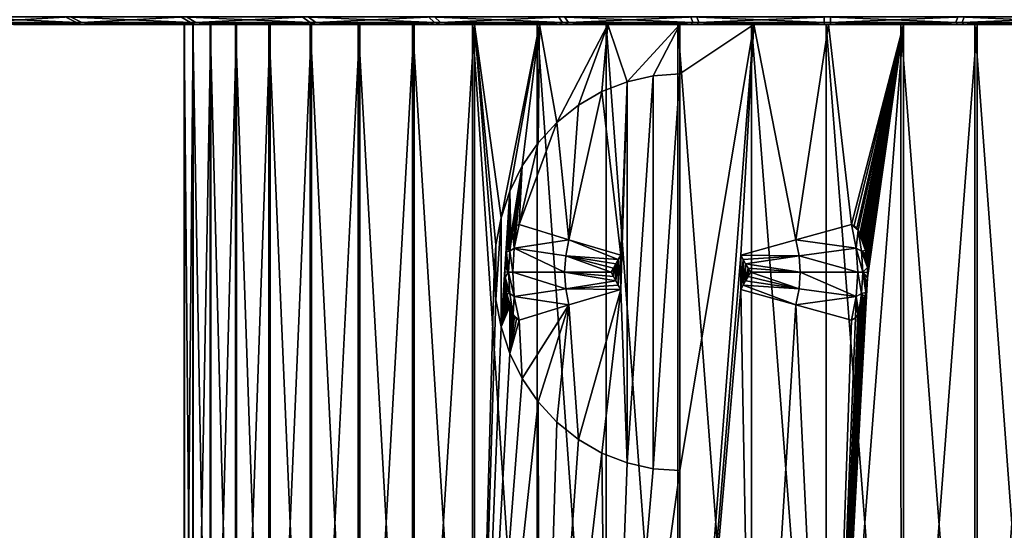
# Model space of a CAD drawing. Header units: metres. Extents: x -150 to 310, y -128 to 84.
# Tile 108 of 256: x -93 to -73, y 63 to 73. Entities that reach past the tile are written whole.
import ezdxf

# ---------------------------------------------------------------- set-up
doc = ezdxf.new("R2010")
doc.units = ezdxf.units.M
doc.layers.add('solid_26009703_SW0001', color=7, linetype='CONTINUOUS')

msp = doc.modelspace()

# ---------------------------------------------------------------- linework, layer by layer
at = {"layer": 'solid_26009703_SW0001'}
for points in [[(-94.077972, 73.250916, 22.249651), (-93.81678, 73.137978, 21.919039), (-91.654831, 73.137978, 23.465853)], [(-91.883415, 73.250916, 23.819796), (-94.077972, 73.250916, 22.249651), (-91.654831, 73.137978, 23.465853)], [(-93.978302, 73.250916, -22.328032), (-91.776749, 73.250916, -23.888348), (-93.71859, 73.137978, -21.996254)], [(-93.81678, 73.137978, 21.919039), (-92.926201, 73.099998, 22.055012), (-91.822655, 73.099998, 22.835056)], [(-91.654831, 73.137978, 23.465853), (-93.81678, 73.137978, 21.919039), (-91.822655, 73.099998, 22.835056)], [(-91.776749, 73.250916, -23.888348), (-91.549744, 73.137978, -23.533384), (-93.71859, 73.137978, -21.996254)], [(-93.71859, 73.137978, -21.996254), (-91.549744, 73.137978, -23.533384), (-92.827438, 73.099998, -22.128227)], [(-91.549744, 73.137978, -23.533384), (-91.720413, 73.099998, -22.903332), (-92.827438, 73.099998, -22.128227)], [(-91.883415, 73.250916, 23.819796), (-91.654831, 73.137978, 23.465853), (-89.355637, 73.137978, 24.800156)], [(-89.549545, 73.250916, 25.174225), (-91.883415, 73.250916, 23.819796), (-89.355637, 73.137978, 24.800156)], [(-91.654831, 73.137978, 23.465853), (-91.822655, 73.099998, 22.835056), (-90.681244, 73.099998, 23.561102)], [(-91.776749, 73.250916, -23.888348), (-89.436844, 73.250916, -25.232327), (-91.549744, 73.137978, -23.533384)], [(-91.549744, 73.137978, -23.533384), (-90.575768, 73.099998, -23.624266), (-91.720413, 73.099998, -22.903332)], [(-91.654831, 73.137978, 23.465853), (-90.681244, 73.099998, 23.561102), (-89.510071, 73.099998, 24.227831)], [(-89.355637, 73.137978, 24.800156), (-91.654831, 73.137978, 23.465853), (-89.510071, 73.099998, 24.227831)], [(-89.436844, 73.250916, -25.232327), (-89.244606, 73.137978, -24.857393), (-91.549744, 73.137978, -23.533384)], [(-91.549744, 73.137978, -23.533384), (-89.244606, 73.137978, -24.857393), (-90.575768, 73.099998, -23.624266)], [(-89.244606, 73.137978, -24.857393), (-89.401627, 73.099998, -24.285753), (-90.575768, 73.099998, -23.624266)], [(-89.549545, 73.250916, 25.174225), (-89.355637, 73.137978, 24.800156), (-86.940018, 73.137978, 25.909864)], [(-87.097488, 73.250916, 26.300673), (-89.549545, 73.250916, 25.174225), (-86.940018, 73.137978, 25.909864)], [(-89.355637, 73.137978, 24.800156), (-89.510071, 73.099998, 24.227831), (-88.306175, 73.099998, 24.836374)], [(-89.436844, 73.250916, -25.232327), (-86.979774, 73.250916, -26.347797), (-89.244606, 73.137978, -24.857393)], [(-89.244606, 73.137978, -24.857393), (-88.195023, 73.099998, -24.888906), (-89.401627, 73.099998, -24.285753)], [(-89.355637, 73.137978, 24.800156), (-88.306175, 73.099998, 24.836374), (-87.070602, 73.099998, 25.386837)], [(-86.940018, 73.137978, 25.909864), (-89.355637, 73.137978, 24.800156), (-87.070602, 73.099998, 25.386837)], [(-86.979774, 73.250916, -26.347797), (-86.824059, 73.137978, -25.956289), (-89.244606, 73.137978, -24.857393)], [(-89.244606, 73.137978, -24.857393), (-86.824059, 73.137978, -25.956289), (-88.195023, 73.099998, -24.888906)], [(-86.824059, 73.137978, -25.956289), (-86.956993, 73.099998, -25.433842), (-88.195023, 73.099998, -24.888906)], [(-87.097488, 73.250916, 26.300673), (-86.940018, 73.137978, 25.909864), (-84.429855, 73.137978, 26.784929)], [(-84.549469, 73.250916, 27.188936), (-87.097488, 73.250916, 26.300673), (-84.429855, 73.137978, 26.784929)], [(-86.940018, 73.137978, 25.909864), (-87.070602, 73.099998, 25.386837), (-85.812042, 73.099998, 25.87536)], [(-86.979774, 73.250916, -26.347797), (-84.427803, 73.250916, -27.224659), (-86.824059, 73.137978, -25.956289)], [(-86.824059, 73.137978, -25.956289), (-85.696266, 73.099998, -25.916735), (-86.956993, 73.099998, -25.433842)], [(-86.940018, 73.137978, 25.909864), (-85.812042, 73.099998, 25.87536), (-84.533417, 73.099998, 26.300112)], [(-84.429855, 73.137978, 26.784929), (-86.940018, 73.137978, 25.909864), (-84.533417, 73.099998, 26.300112)], [(-84.427803, 73.250916, -27.224659), (-84.310005, 73.137978, -26.820122), (-86.824059, 73.137978, -25.956289)], [(-86.824059, 73.137978, -25.956289), (-84.310005, 73.137978, -26.820122), (-85.696266, 73.099998, -25.916735)], [(-84.310005, 73.137978, -26.820122), (-84.415756, 73.099998, -26.335764), (-85.696266, 73.099998, -25.916735)], [(-84.549469, 73.250916, 27.188936), (-84.429855, 73.137978, 26.784929), (-81.847885, 73.137978, 27.417425)], [(-81.928543, 73.250916, 27.830973), (-84.549469, 73.250916, 27.188936), (-81.847885, 73.137978, 27.417425)], [(-84.429855, 73.137978, 26.784929), (-84.533417, 73.099998, 26.300112), (-83.229645, 73.099998, 26.663099)], [(-84.429855, 73.137978, 26.784929), (-83.229645, 73.099998, 26.663099), (-81.910713, 73.099998, 26.962084)], [(-81.847885, 73.137978, 27.417425), (-84.429855, 73.137978, 26.784929), (-81.910713, 73.099998, 26.962084)], [(-84.427803, 73.250916, -27.224659), (-81.804039, 73.250916, -27.854969), (-84.310005, 73.137978, -26.820122)], [(-84.310005, 73.137978, -26.820122), (-83.110382, 73.099998, -26.692919), (-84.415756, 73.099998, -26.335764)], [(-81.804039, 73.250916, -27.854969), (-81.725227, 73.137978, -27.441067), (-84.310005, 73.137978, -26.820122)], [(-84.310005, 73.137978, -26.820122), (-81.725227, 73.137978, -27.441067), (-83.110382, 73.099998, -26.692919)], [(-81.725227, 73.137978, -27.441067), (-81.790131, 73.099998, -26.986002), (-83.110382, 73.099998, -26.692919)], [(-81.928543, 73.250916, 27.830973), (-81.847885, 73.137978, 27.417425), (-79.217476, 73.137978, 27.801626)], [(-79.258461, 73.250916, 28.220968), (-81.928543, 73.250916, 27.830973), (-79.217476, 73.137978, 27.801626)], [(-81.847885, 73.137978, 27.417425), (-81.910713, 73.099998, 26.962084), (-80.586472, 73.099998, 27.194786)], [(-81.847885, 73.137978, 27.417425), (-80.586472, 73.099998, 27.194786), (-79.254494, 73.099998, 27.361771)], [(-79.217476, 73.137978, 27.801626), (-81.847885, 73.137978, 27.417425), (-79.254494, 73.099998, 27.361771)], [(-81.804039, 73.250916, -27.854969), (-79.13224, 73.250916, -28.233021), (-81.725227, 73.137978, -27.441067)], [(-81.725227, 73.137978, -27.441067), (-80.464859, 73.099998, -27.212784), (-81.790131, 73.099998, -26.986002)], [(-79.13224, 73.250916, -28.233021), (-79.093124, 73.137978, -27.813499), (-81.725227, 73.137978, -27.441067)], [(-81.725227, 73.137978, -27.441067), (-79.093124, 73.137978, -27.813499), (-80.464859, 73.099998, -27.212784)], [(-79.093124, 73.137978, -27.813499), (-79.132141, 73.099998, -27.37381), (-80.464859, 73.099998, -27.212784)], [(-79.258461, 73.250916, 28.220968), (-79.217476, 73.137978, 27.801626), (-76.562454, 73.137978, 27.934052)], [(-76.5634, 73.250916, 28.355389), (-79.258461, 73.250916, 28.220968), (-76.562454, 73.137978, 27.934052)], [(-79.217476, 73.137978, 27.801626), (-79.254494, 73.099998, 27.361771), (-77.912834, 73.099998, 27.463486)], [(-79.217476, 73.137978, 27.801626), (-77.912834, 73.099998, 27.463486), (-76.561485, 73.099998, 27.499931)], [(-76.562454, 73.137978, 27.934052), (-79.217476, 73.137978, 27.801626), (-76.561485, 73.099998, 27.499931)], [(-79.13224, 73.250916, -28.233021), (-76.4366, 73.250916, -28.355389), (-79.093124, 73.137978, -27.813499)], [(-79.093124, 73.137978, -27.813499), (-77.790031, 73.099998, -27.469526), (-79.132141, 73.099998, -27.37381)], [(-76.4366, 73.250916, -28.355389), (-76.437546, 73.137978, -27.934052), (-79.093124, 73.137978, -27.813499)], [(-79.093124, 73.137978, -27.813499), (-76.437546, 73.137978, -27.934052), (-77.790031, 73.099998, -27.469526)], [(-76.437546, 73.137978, -27.934052), (-76.438515, 73.099998, -27.499931), (-77.790031, 73.099998, -27.469526)], [(-73.906876, 73.137978, 27.813499), (-76.5634, 73.250916, 28.355389), (-76.562454, 73.137978, 27.934052)], [(-73.86776, 73.250916, 28.233021), (-76.5634, 73.250916, 28.355389), (-73.906876, 73.137978, 27.813499)], [(-76.562454, 73.137978, 27.934052), (-76.561485, 73.099998, 27.499931), (-75.209969, 73.099998, 27.469526)], [(-73.906876, 73.137978, 27.813499), (-76.562454, 73.137978, 27.934052), (-75.209969, 73.099998, 27.469526)], [(-73.782524, 73.137978, -27.801626), (-75.087166, 73.099998, -27.463486), (-76.438515, 73.099998, -27.499931)], [(-73.782524, 73.137978, -27.801626), (-76.438515, 73.099998, -27.499931), (-76.437546, 73.137978, -27.934052)], [(-73.741539, 73.250916, -28.220968), (-76.437546, 73.137978, -27.934052), (-76.4366, 73.250916, -28.355389)], [(-73.741539, 73.250916, -28.220968), (-73.782524, 73.137978, -27.801626), (-76.437546, 73.137978, -27.934052)], [(-73.906876, 73.137978, 27.813499), (-75.209969, 73.099998, 27.469526), (-73.867859, 73.099998, 27.37381)], [(-73.782524, 73.137978, -27.801626), (-73.745506, 73.099998, -27.361771), (-75.087166, 73.099998, -27.463486)], [(-73.86776, 73.250916, 28.233021), (-73.906876, 73.137978, 27.813499), (-71.274773, 73.137978, 27.441067)], [(-73.906876, 73.137978, 27.813499), (-73.867859, 73.099998, 27.37381), (-72.535141, 73.099998, 27.212784)], [(-71.274773, 73.137978, 27.441067), (-73.906876, 73.137978, 27.813499), (-72.535141, 73.099998, 27.212784)], [(-71.195961, 73.250916, 27.854969), (-73.86776, 73.250916, 28.233021), (-71.274773, 73.137978, 27.441067)], [(-71.071457, 73.250916, -27.830973), (-71.152115, 73.137978, -27.417425), (-73.782524, 73.137978, -27.801626)], [(-73.741539, 73.250916, -28.220968), (-71.071457, 73.250916, -27.830973), (-73.782524, 73.137978, -27.801626)], [(-73.782524, 73.137978, -27.801626), (-71.152115, 73.137978, -27.417425), (-73.745506, 73.099998, -27.361771)], [(-71.152115, 73.137978, -27.417425), (-72.413528, 73.099998, -27.194786), (-73.745506, 73.099998, -27.361771)], [(-92.926201, 73.099998, 22.055012), (-92.827438, 73.099998, -22.128227), (-91.720413, 73.099998, -22.903332)], [(-91.822655, 73.099998, 22.835056), (-92.926201, 73.099998, 22.055012), (-91.720413, 73.099998, -22.903332)], [(-91.822655, 73.099998, 22.835056), (-91.720413, 73.099998, -22.903332), (-90.575768, 73.099998, -23.624266)], [(-90.681244, 73.099998, 23.561102), (-91.822655, 73.099998, 22.835056), (-90.575768, 73.099998, -23.624266)], [(-90.681244, 73.099998, 23.561102), (-90.575768, 73.099998, -23.624266), (-89.401627, 73.099998, -24.285753)], [(-89.476646, 73.099998, -0.778489), (-90.681244, 73.099998, 23.561102), (-89.401627, 73.099998, -24.285753)], [(-89.478981, 73.099998, 0.732832), (-89.510071, 73.099998, 24.227831), (-90.681244, 73.099998, 23.561102)], [(-89.476646, 73.099998, -0.778489), (-89.478981, 73.099998, 0.732832), (-90.681244, 73.099998, 23.561102)], [(-88.445908, 73.099998, 5.127018), (-88.306175, 73.099998, 24.836374), (-89.510071, 73.099998, 24.227831)], [(-88.960075, 73.099998, 3.707186), (-88.445908, 73.099998, 5.127018), (-89.510071, 73.099998, 24.227831)], [(-89.306648, 73.099998, 2.23303), (-88.960075, 73.099998, 3.707186), (-89.510071, 73.099998, 24.227831)], [(-89.478981, 73.099998, 0.732832), (-89.306648, 73.099998, 2.23303), (-89.510071, 73.099998, 24.227831)], [(-89.476646, 73.099998, -0.778489), (-89.476624, 53.599998, -0.779282), (-89.479347, 53.599998, 0.732479)], [(-89.478981, 73.099998, 0.732832), (-89.479347, 53.599998, 0.732479), (-89.306549, 53.599998, 2.234334)], [(-89.476646, 73.099998, -0.778489), (-89.479347, 53.599998, 0.732479), (-89.478981, 73.099998, 0.732832)], [(-89.478981, 73.099998, 0.732832), (-89.306549, 53.599998, 2.234334), (-89.306648, 73.099998, 2.23303)], [(-89.297958, 73.099998, -2.281615), (-89.476624, 53.599998, -0.779282), (-89.476646, 73.099998, -0.778489)], [(-89.297958, 73.099998, -2.281615), (-89.476646, 73.099998, -0.778489), (-89.401627, 73.099998, -24.285753)], [(-89.297958, 73.099998, -2.281615), (-89.298409, 53.599998, -2.280505), (-89.476624, 53.599998, -0.779282)], [(-89.297958, 73.099998, -2.281615), (-89.401627, 73.099998, -24.285753), (-88.195023, 73.099998, -24.888906)], [(-89.306648, 73.099998, 2.23303), (-89.306549, 53.599998, 2.234334), (-88.960571, 53.599998, 3.705974)], [(-89.306648, 73.099998, 2.23303), (-88.960571, 53.599998, 3.705974), (-88.960075, 73.099998, 3.707186)], [(-88.947144, 73.099998, -3.749843), (-88.947121, 53.599998, -3.750888), (-89.298409, 53.599998, -2.280505)], [(-88.947144, 73.099998, -3.749843), (-89.298409, 53.599998, -2.280505), (-89.297958, 73.099998, -2.281615)], [(-88.947144, 73.099998, -3.749843), (-89.297958, 73.099998, -2.281615), (-88.195023, 73.099998, -24.888906)], [(-88.960075, 73.099998, 3.707186), (-88.960571, 53.599998, 3.705974), (-88.446075, 53.599998, 5.127497)], [(-88.960075, 73.099998, 3.707186), (-88.446075, 53.599998, 5.127497), (-88.445908, 73.099998, 5.127018)], [(-88.427315, 73.099998, -5.170968), (-88.947121, 53.599998, -3.750888), (-88.947144, 73.099998, -3.749843)], [(-88.427315, 73.099998, -5.170968), (-88.947144, 73.099998, -3.749843), (-88.195023, 73.099998, -24.888906)], [(-88.427315, 73.099998, -5.170968), (-88.427505, 53.599998, -5.170547), (-88.947121, 53.599998, -3.750888)], [(-88.445908, 73.099998, 5.127018), (-88.446075, 53.599998, 5.127497), (-87.770035, 53.599998, 6.47968)], [(-88.445908, 73.099998, 5.127018), (-87.770035, 53.599998, 6.47968), (-87.770409, 73.099998, 6.478979)], [(-88.445908, 73.099998, 5.127018), (-87.770409, 73.099998, 6.478979), (-88.306175, 73.099998, 24.836374)], [(-87.745995, 73.099998, -6.520659), (-87.746597, 53.599998, -6.520281), (-88.427505, 53.599998, -5.170547)], [(-87.745995, 73.099998, -6.520659), (-88.427505, 53.599998, -5.170547), (-88.427315, 73.099998, -5.170968)], [(-87.745995, 73.099998, -6.520659), (-88.427315, 73.099998, -5.170968), (-88.195023, 73.099998, -24.888906)], [(-87.770409, 73.099998, 6.478979), (-87.070602, 73.099998, 25.386837), (-88.306175, 73.099998, 24.836374)], [(-87.745995, 73.099998, -6.520659), (-88.195023, 73.099998, -24.888906), (-86.956993, 73.099998, -25.433842)], [(-87.770409, 73.099998, 6.478979), (-87.770035, 53.599998, 6.47968), (-86.941589, 53.599998, 7.744237)], [(-87.770409, 73.099998, 6.478979), (-86.941589, 53.599998, 7.744237), (-86.940697, 73.099998, 7.745031)], [(-87.770409, 73.099998, 6.478979), (-86.940697, 73.099998, 7.745031), (-87.070602, 73.099998, 25.386837)], [(-86.914238, 73.099998, -7.7807), (-86.913597, 53.599998, -7.781839), (-87.746597, 53.599998, -6.520281)], [(-86.914238, 73.099998, -7.7807), (-87.746597, 53.599998, -6.520281), (-87.745995, 73.099998, -6.520659)], [(-86.914238, 73.099998, -7.7807), (-87.745995, 73.099998, -6.520659), (-86.956993, 73.099998, -25.433842)], [(-85.97242, 73.099998, 8.903141), (-85.812042, 73.099998, 25.87536), (-87.070602, 73.099998, 25.386837)], [(-86.940697, 73.099998, 7.745031), (-85.97242, 73.099998, 8.903141), (-87.070602, 73.099998, 25.386837)], [(-86.914238, 73.099998, -7.7807), (-86.956993, 73.099998, -25.433842), (-85.696266, 73.099998, -25.916735)], [(-86.940697, 73.099998, 7.745031), (-86.941589, 53.599998, 7.744237), (-85.971939, 53.599998, 8.904066)], [(-86.940697, 73.099998, 7.745031), (-85.971939, 53.599998, 8.904066), (-85.97242, 73.099998, 8.903141)], [(-85.93885, 73.099998, -8.939001), (-86.913597, 53.599998, -7.781839), (-86.914238, 73.099998, -7.7807)], [(-85.93885, 73.099998, -8.939001), (-86.914238, 73.099998, -7.7807), (-85.696266, 73.099998, -25.916735)], [(-85.93885, 73.099998, -8.939001), (-85.939766, 53.599998, -8.938166), (-86.913597, 53.599998, -7.781839)], [(-85.97242, 73.099998, 8.903141), (-85.971939, 53.599998, 8.904066), (-84.874191, 53.599998, 9.943483)], [(-85.97242, 73.099998, 8.903141), (-84.874191, 53.599998, 9.943483), (-84.873833, 73.099998, 9.943776)], [(-85.97242, 73.099998, 8.903141), (-84.873833, 73.099998, 9.943776), (-85.812042, 73.099998, 25.87536)], [(-84.838135, 73.099998, -9.97328), (-84.83828, 53.599998, -9.973622), (-85.939766, 53.599998, -8.938166)], [(-84.838135, 73.099998, -9.97328), (-85.939766, 53.599998, -8.938166), (-85.93885, 73.099998, -8.939001)], [(-84.838135, 73.099998, -9.97328), (-85.93885, 73.099998, -8.939001), (-85.696266, 73.099998, -25.916735)], [(-84.873833, 73.099998, 9.943776), (-84.533417, 73.099998, 26.300112), (-85.812042, 73.099998, 25.87536)], [(-84.838135, 73.099998, -9.97328), (-85.696266, 73.099998, -25.916735), (-84.415756, 73.099998, -26.335764)], [(-84.873833, 73.099998, 9.943776), (-84.874191, 53.599998, 9.943483), (-83.663208, 53.599998, 10.848433)], [(-84.873833, 73.099998, 9.943776), (-83.663208, 53.599998, 10.848433), (-83.662498, 73.099998, 10.848502)], [(-84.873833, 73.099998, 9.943776), (-83.662498, 73.099998, 10.848502), (-84.533417, 73.099998, 26.300112)], [(-83.624863, 73.099998, -10.873586), (-83.624023, 53.599998, -10.874202), (-84.83828, 53.599998, -9.973622)], [(-83.624863, 73.099998, -10.873586), (-84.83828, 53.599998, -9.973622), (-84.838135, 73.099998, -9.97328)], [(-83.624863, 73.099998, -10.873586), (-84.838135, 73.099998, -9.97328), (-84.415756, 73.099998, -26.335764)], [(-83.662498, 73.099998, 10.848502), (-83.229645, 73.099998, 26.663099), (-84.533417, 73.099998, 26.300112)], [(-83.624863, 73.099998, -10.873586), (-84.415756, 73.099998, -26.335764), (-83.110382, 73.099998, -26.692919)], [(-83.662498, 73.099998, 10.848502), (-83.663208, 53.599998, 10.848433), (-82.355347, 53.599998, 11.606674)], [(-83.662498, 73.099998, 10.848502), (-82.355347, 53.599998, 11.606674), (-82.35643, 73.099998, 11.60594)], [(-83.662498, 73.099998, 10.848502), (-82.35643, 73.099998, 11.60594), (-83.229645, 73.099998, 26.663099)], [(-83.624863, 73.099998, -10.873586), (-83.084969, 69.201729, -11.208842), (-83.190102, 68.657021, -11.146414)], [(-82.312202, 73.099998, -11.628107), (-83.084969, 69.201729, -11.208842), (-83.624863, 73.099998, -10.873586)], [(-83.624863, 73.099998, -10.873586), (-83.190102, 68.657021, -11.146414), (-83.224686, 68.099998, -11.125583)], [(-83.624863, 73.099998, -10.873586), (-83.224686, 68.099998, -11.125583), (-83.624023, 53.599998, -10.874202)], [(-82.312202, 73.099998, -11.628107), (-83.624863, 73.099998, -10.873586), (-83.110382, 73.099998, -26.692919)], [(-82.35643, 73.099998, 11.60594), (-81.910713, 73.099998, 26.962084), (-83.229645, 73.099998, 26.663099)], [(-82.312202, 73.099998, -11.628107), (-83.110382, 73.099998, -26.692919), (-81.790131, 73.099998, -26.986002)], [(-82.312202, 73.099998, -11.628107), (-82.90696, 69.739151, -11.311535), (-83.084969, 69.201729, -11.208842)], [(-82.312202, 73.099998, -11.628107), (-82.659477, 70.244728, -11.448179), (-82.90696, 69.739151, -11.311535)], [(-82.312202, 73.099998, -11.628107), (-82.340279, 70.713737, -11.614266), (-82.659477, 70.244728, -11.448179)], [(-82.35643, 73.099998, 11.60594), (-82.355347, 53.599998, 11.606674), (-80.968307, 53.599998, 12.207958)], [(-82.35643, 73.099998, 11.60594), (-80.968307, 53.599998, 12.207958), (-80.967117, 73.099998, 12.208299)], [(-82.35643, 73.099998, 11.60594), (-80.967117, 73.099998, 12.208299), (-81.910713, 73.099998, 26.962084)], [(-82.312202, 73.099998, -11.628107), (-81.962471, 71.124001, -11.796669), (-82.340279, 70.713737, -11.614266)], [(-80.928246, 73.099998, -12.22231), (-81.962471, 71.124001, -11.796669), (-82.312202, 73.099998, -11.628107)], [(-80.928246, 73.099998, -12.22231), (-82.312202, 73.099998, -11.628107), (-81.790131, 73.099998, -26.986002)], [(-80.928246, 73.099998, -12.22231), (-81.526535, 71.472961, -11.988911), (-81.962471, 71.124001, -11.796669)], [(-80.967117, 73.099998, 12.208299), (-80.586472, 73.099998, 27.194786), (-81.910713, 73.099998, 26.962084)], [(-80.928246, 73.099998, -12.22231), (-81.790131, 73.099998, -26.986002), (-80.464859, 73.099998, -27.212784)], [(-80.928246, 73.099998, -12.22231), (-81.051949, 71.746048, -12.177017), (-81.526535, 71.472961, -11.988911)], [(-80.928246, 73.099998, -12.22231), (-80.54187, 71.943489, -12.355698), (-81.051949, 71.746048, -12.177017)], [(-80.967117, 73.099998, 12.208299), (-80.968307, 53.599998, 12.207958), (-79.520828, 53.599998, 12.644153)], [(-80.967117, 73.099998, 12.208299), (-79.520828, 53.599998, 12.644153), (-79.520859, 73.099998, 12.643783)], [(-80.967117, 73.099998, 12.208299), (-79.520859, 73.099998, 12.643783), (-80.586472, 73.099998, 27.194786)], [(-80.928246, 73.099998, -12.22231), (-79.475189, 73.099998, -12.654969), (-80.54187, 71.943489, -12.355698)], [(-80.928246, 73.099998, -12.22231), (-80.464859, 73.099998, -27.212784), (-79.475189, 73.099998, -12.654969)], [(-79.520859, 73.099998, 12.643783), (-79.254494, 73.099998, 27.361771), (-80.586472, 73.099998, 27.194786)], [(-80.54187, 71.943489, -12.355698), (-79.475189, 73.099998, -12.654969), (-80.01757, 72.061157, -12.515059)], [(-80.464859, 73.099998, -27.212784), (-79.132141, 73.099998, -27.37381), (-79.475189, 73.099998, -12.654969)], [(-80.01757, 72.061157, -12.515059), (-79.475189, 73.099998, -12.654969), (-79.475189, 72.099998, -12.654969)], [(-79.520859, 73.099998, 12.643783), (-79.520828, 53.599998, 12.644153), (-78.032501, 53.599998, 12.909354)], [(-79.520859, 73.099998, 12.643783), (-78.032501, 53.599998, 12.909354), (-78.033531, 73.099998, 12.909177)], [(-79.520859, 73.099998, 12.643783), (-78.033531, 73.099998, 12.909177), (-79.254494, 73.099998, 27.361771)], [(-77.982559, 73.099998, -12.915035), (-79.475189, 72.099998, -12.654969), (-79.475189, 73.099998, -12.654969)], [(-79.132141, 73.099998, -27.37381), (-77.982559, 73.099998, -12.915035), (-79.475189, 73.099998, -12.654969)], [(-77.982559, 73.099998, -12.915035), (-79.475189, 64.099998, -12.654969), (-79.475189, 72.099998, -12.654969)], [(-77.982559, 73.099998, -12.915035), (-79.475189, 53.599998, -12.654969), (-79.475189, 64.099998, -12.654969)], [(-78.250595, 68.445404, -12.881592), (-79.475189, 53.599998, -12.654969), (-77.982559, 73.099998, -12.915035)], [(-78.033531, 73.099998, 12.909177), (-77.912834, 73.099998, 27.463486), (-79.254494, 73.099998, 27.361771)], [(-79.132141, 73.099998, -27.37381), (-77.790031, 73.099998, -27.469526), (-77.982559, 73.099998, -12.915035)], [(-77.135239, 68.755386, -12.98447), (-78.250595, 68.445404, -12.881592), (-77.982559, 73.099998, -12.915035)], [(-78.033531, 73.099998, 12.909177), (-78.032501, 53.599998, 12.909354), (-76.523453, 53.599998, 12.999979)], [(-78.033531, 73.099998, 12.909177), (-76.523453, 53.599998, 12.999979), (-76.522179, 73.099998, 12.999772)], [(-78.033531, 73.099998, 12.909177), (-76.522179, 73.099998, 12.999772), (-77.912834, 73.099998, 27.463486)], [(-77.135239, 68.755386, -12.98447), (-77.982559, 73.099998, -12.915035), (-76.477516, 73.099998, -12.999758)], [(-77.790031, 73.099998, -27.469526), (-76.477516, 73.099998, -12.999758), (-77.982559, 73.099998, -12.915035)], [(-76.522179, 73.099998, 12.999772), (-76.561485, 73.099998, 27.499931), (-77.912834, 73.099998, 27.463486)], [(-77.790031, 73.099998, -27.469526), (-76.438515, 73.099998, -27.499931), (-76.477516, 73.099998, -12.999758)], [(-76.014847, 69.06424, -12.990944), (-77.135239, 68.755386, -12.98447), (-76.477516, 73.099998, -12.999758)], [(-76.522179, 73.099998, 12.999772), (-75.209969, 73.099998, 27.469526), (-76.561485, 73.099998, 27.499931)], [(-76.522179, 73.099998, 12.999772), (-76.523453, 53.599998, 12.999979), (-75.014084, 53.599998, 12.9148)], [(-76.522179, 73.099998, 12.999772), (-75.014084, 53.599998, 12.9148), (-75.018433, 73.099998, 12.915075)], [(-76.522179, 73.099998, 12.999772), (-75.018433, 73.099998, 12.915075), (-75.209969, 73.099998, 27.469526)], [(-76.014847, 69.06424, -12.990944), (-76.477516, 73.099998, -12.999758), (-74.96769, 73.099998, -12.909378)], [(-75.087166, 73.099998, -27.463486), (-74.96769, 73.099998, -12.909378), (-76.477516, 73.099998, -12.999758)], [(-75.087166, 73.099998, -27.463486), (-76.477516, 73.099998, -12.999758), (-76.438515, 73.099998, -27.499931)], [(-74.96769, 73.099998, -12.909378), (-74.967499, 53.599998, -12.909354), (-76.476547, 53.599998, -12.999979)], [(-75.691391, 67.989128, -12.974828), (-74.96769, 73.099998, -12.909378), (-76.476547, 53.599998, -12.999979)], [(-75.958374, 69.045029, -12.988712), (-76.014847, 69.06424, -12.990944), (-74.96769, 73.099998, -12.909378)], [(-75.909584, 68.99144, -12.986586), (-75.958374, 69.045029, -12.988712), (-74.96769, 73.099998, -12.909378)], [(-75.881538, 68.94883, -12.98528), (-75.909584, 68.99144, -12.986586), (-74.96769, 73.099998, -12.909378)], [(-75.844162, 68.878868, -12.983446), (-75.881538, 68.94883, -12.98528), (-74.96769, 73.099998, -12.909378)], [(-75.823753, 68.833656, -12.982399), (-75.844162, 68.878868, -12.983446), (-74.96769, 73.099998, -12.909378)], [(-75.803947, 68.784256, -12.981352), (-75.823753, 68.833656, -12.982399), (-74.96769, 73.099998, -12.909378)], [(-75.784813, 68.730339, -12.980312), (-75.803947, 68.784256, -12.981352), (-74.96769, 73.099998, -12.909378)], [(-75.766495, 68.6716, -12.97929), (-75.784813, 68.730339, -12.980312), (-74.96769, 73.099998, -12.909378)], [(-75.749222, 68.607788, -12.978302), (-75.766495, 68.6716, -12.97929), (-74.96769, 73.099998, -12.909378)], [(-75.733276, 68.538635, -12.97737), (-75.749222, 68.607788, -12.978302), (-74.96769, 73.099998, -12.909378)], [(-75.718979, 68.46373, -12.976518), (-75.733276, 68.538635, -12.97737), (-74.96769, 73.099998, -12.909378)], [(-75.706757, 68.382668, -12.975776), (-75.718979, 68.46373, -12.976518), (-74.96769, 73.099998, -12.909378)], [(-75.697151, 68.295052, -12.975185), (-75.706757, 68.382668, -12.975776), (-74.96769, 73.099998, -12.909378)], [(-75.690819, 68.200371, -12.974792), (-75.697151, 68.295052, -12.975185), (-74.96769, 73.099998, -12.909378)], [(-75.691391, 67.989128, -12.974828), (-75.688599, 68.097908, -12.974653), (-74.96769, 73.099998, -12.909378)], [(-75.688599, 68.097908, -12.974653), (-75.690819, 68.200371, -12.974792), (-74.96769, 73.099998, -12.909378)], [(-75.018433, 73.099998, 12.915075), (-73.867859, 73.099998, 27.37381), (-75.209969, 73.099998, 27.469526)], [(-75.087166, 73.099998, -27.463486), (-73.745506, 73.099998, -27.361771), (-74.96769, 73.099998, -12.909378)], [(-75.018433, 73.099998, 12.915075), (-73.524811, 53.599998, 12.654969), (-73.524811, 73.099998, 12.654969)], [(-75.018433, 73.099998, 12.915075), (-75.014084, 53.599998, 12.9148), (-73.524811, 53.599998, 12.654969)], [(-75.018433, 73.099998, 12.915075), (-73.524811, 73.099998, 12.654969), (-73.867859, 73.099998, 27.37381)], [(-74.96769, 73.099998, -12.909378), (-73.478683, 73.099998, -12.643806), (-74.967499, 53.599998, -12.909354)], [(-73.745506, 73.099998, -27.361771), (-73.478683, 73.099998, -12.643806), (-74.96769, 73.099998, -12.909378)], [(-73.478683, 73.099998, -12.643806), (-73.479172, 53.599998, -12.644153), (-74.967499, 53.599998, -12.909354)], [(-72.535141, 73.099998, 27.212784), (-73.867859, 73.099998, 27.37381), (-73.524811, 73.099998, 12.654969)], [(-73.745506, 73.099998, -27.361771), (-72.413528, 73.099998, -27.194786), (-73.478683, 73.099998, -12.643806)], [(-73.524811, 73.099998, 12.654969), (-73.524811, 53.599998, 12.654969), (-72.075775, 53.599998, 12.224002)], [(-72.072235, 73.099998, 12.222557), (-73.524811, 73.099998, 12.654969), (-72.075775, 53.599998, 12.224002)], [(-72.535141, 73.099998, 27.212784), (-73.524811, 73.099998, 12.654969), (-72.072235, 73.099998, 12.222557)], [(-72.032967, 73.099998, -12.208186), (-72.031693, 53.599998, -12.207958), (-73.479172, 53.599998, -12.644153)], [(-73.478683, 73.099998, -12.643806), (-72.032967, 73.099998, -12.208186), (-73.479172, 53.599998, -12.644153)], [(-72.413528, 73.099998, -27.194786), (-72.032967, 73.099998, -12.208186), (-73.478683, 73.099998, -12.643806)], [(-80.672478, 68.445404, -12.312207), (-81.051949, 71.746048, -12.177017), (-80.54187, 71.943489, -12.355698)], [(-80.672478, 67.754593, -12.312207), (-80.54187, 71.943489, -12.355698), (-80.541862, 64.256508, -12.3557)], [(-80.672478, 67.754593, -12.312207), (-80.672478, 68.445404, -12.312207), (-80.54187, 71.943489, -12.355698)], [(-80.541862, 64.256508, -12.3557), (-80.54187, 71.943489, -12.355698), (-80.01757, 72.061157, -12.515059)], [(-80.017563, 64.13884, -12.515061), (-80.541862, 64.256508, -12.3557), (-80.01757, 72.061157, -12.515059)], [(-80.017563, 64.13884, -12.515061), (-80.01757, 72.061157, -12.515059), (-79.475189, 72.099998, -12.654969)], [(-79.475189, 64.099998, -12.654969), (-80.017563, 64.13884, -12.515061), (-79.475189, 72.099998, -12.654969)], [(-81.716835, 68.755386, -11.907335), (-81.526535, 71.472961, -11.988911), (-81.051949, 71.746048, -12.177017)], [(-80.672478, 68.445404, -12.312207), (-81.716835, 68.755386, -11.907335), (-81.051949, 71.746048, -12.177017)], [(-81.716835, 68.755386, -11.907335), (-81.962471, 71.124001, -11.796669), (-81.526535, 71.472961, -11.988911)], [(-82.722748, 69.06424, -11.413915), (-82.340279, 70.713737, -11.614266), (-81.962471, 71.124001, -11.796669)], [(-81.716835, 68.755386, -11.907335), (-82.722748, 69.06424, -11.413915), (-81.962471, 71.124001, -11.796669)], [(-82.722748, 69.06424, -11.413915), (-82.659477, 70.244728, -11.448179), (-82.340279, 70.713737, -11.614266)], [(-82.890564, 68.832176, -11.320807), (-82.90696, 69.739151, -11.311535), (-82.659477, 70.244728, -11.448179)], [(-82.872208, 68.878868, -11.331152), (-82.890564, 68.832176, -11.320807), (-82.659477, 70.244728, -11.448179)], [(-82.853477, 68.920929, -11.341664), (-82.872208, 68.878868, -11.331152), (-82.659477, 70.244728, -11.448179)], [(-82.814629, 68.992081, -11.363337), (-82.853477, 68.920929, -11.341664), (-82.659477, 70.244728, -11.448179)], [(-82.772209, 69.045128, -11.386808), (-82.814629, 68.992081, -11.363337), (-82.659477, 70.244728, -11.448179)], [(-82.722748, 69.06424, -11.413915), (-82.772209, 69.045128, -11.386808), (-82.659477, 70.244728, -11.448179)], [(-83.084969, 66.998268, -11.208843), (-83.084969, 69.201729, -11.208842), (-82.90696, 69.739151, -11.311535)], [(-83.004913, 68.215973, -11.255493), (-83.084969, 66.998268, -11.208843), (-82.90696, 69.739151, -11.311535)], [(-82.997665, 68.324821, -11.259679), (-83.004913, 68.215973, -11.255493), (-82.90696, 69.739151, -11.311535)], [(-82.986816, 68.423447, -11.265932), (-82.997665, 68.324821, -11.259679), (-82.90696, 69.739151, -11.311535)], [(-82.973679, 68.510834, -11.273487), (-82.986816, 68.423447, -11.265932), (-82.90696, 69.739151, -11.311535)], [(-82.958878, 68.589195, -11.281974), (-82.973679, 68.510834, -11.273487), (-82.90696, 69.739151, -11.311535)], [(-82.942879, 68.659645, -11.291116), (-82.958878, 68.589195, -11.281974), (-82.90696, 69.739151, -11.311535)], [(-82.926025, 68.723129, -11.300717), (-82.942879, 68.659645, -11.291116), (-82.90696, 69.739151, -11.311535)], [(-82.908531, 68.780434, -11.310644), (-82.926025, 68.723129, -11.300717), (-82.90696, 69.739151, -11.311535)], [(-82.890564, 68.832176, -11.320807), (-82.908531, 68.780434, -11.310644), (-82.90696, 69.739151, -11.311535)], [(-83.190102, 67.542976, -11.146414), (-83.190102, 68.657021, -11.146414), (-83.084969, 69.201729, -11.208842)], [(-83.084969, 66.998268, -11.208843), (-83.190102, 67.542976, -11.146414), (-83.084969, 69.201729, -11.208842)], [(-82.819244, 68.586639, -11.391227), (-82.853477, 68.920929, -11.341664), (-82.814629, 68.992081, -11.363337)], [(-82.819244, 68.586639, -11.391227), (-82.722748, 69.06424, -11.413915), (-81.716835, 68.755386, -11.907335)], [(-82.819244, 68.586639, -11.391227), (-82.772209, 69.045128, -11.386808), (-82.722748, 69.06424, -11.413915)], [(-82.819244, 68.586639, -11.391227), (-82.814629, 68.992081, -11.363337), (-82.772209, 69.045128, -11.386808)], [(-75.918343, 68.586639, -13.013632), (-77.135239, 68.755386, -12.98447), (-76.014847, 69.06424, -12.990944)], [(-75.909584, 68.99144, -12.986586), (-76.014847, 69.06424, -12.990944), (-75.958374, 69.045029, -12.988712)], [(-75.881538, 68.94883, -12.98528), (-76.014847, 69.06424, -12.990944), (-75.909584, 68.99144, -12.986586)], [(-75.918343, 68.586639, -13.013632), (-76.014847, 69.06424, -12.990944), (-75.881538, 68.94883, -12.98528)], [(-82.912003, 68.527145, -11.332462), (-82.926025, 68.723129, -11.300717), (-82.908531, 68.780434, -11.310644)], [(-82.912003, 68.527145, -11.332462), (-82.872208, 68.878868, -11.331152), (-82.853477, 68.920929, -11.341664)], [(-82.912003, 68.527145, -11.332462), (-82.853477, 68.920929, -11.341664), (-82.819244, 68.586639, -11.391227)], [(-82.912003, 68.527145, -11.332462), (-82.890564, 68.832176, -11.320807), (-82.872208, 68.878868, -11.331152)], [(-82.912003, 68.527145, -11.332462), (-82.908531, 68.780434, -11.310644), (-82.890564, 68.832176, -11.320807)], [(-75.809113, 68.527161, -13.002351), (-75.918343, 68.586639, -13.013632), (-75.881538, 68.94883, -12.98528)], [(-75.823753, 68.833656, -12.982399), (-75.881538, 68.94883, -12.98528), (-75.844162, 68.878868, -12.983446)], [(-75.803947, 68.784256, -12.981352), (-75.881538, 68.94883, -12.98528), (-75.823753, 68.833656, -12.982399)], [(-75.784813, 68.730339, -12.980312), (-75.881538, 68.94883, -12.98528), (-75.803947, 68.784256, -12.981352)], [(-75.766495, 68.6716, -12.97929), (-75.881538, 68.94883, -12.98528), (-75.784813, 68.730339, -12.980312)], [(-75.749222, 68.607788, -12.978302), (-75.881538, 68.94883, -12.98528), (-75.766495, 68.6716, -12.97929)], [(-75.733276, 68.538635, -12.97737), (-75.881538, 68.94883, -12.98528), (-75.749222, 68.607788, -12.978302)], [(-75.809113, 68.527161, -13.002351), (-75.881538, 68.94883, -12.98528), (-75.733276, 68.538635, -12.97737)], [(-83.190102, 67.542976, -11.146414), (-83.224686, 68.099998, -11.125583), (-83.190102, 68.657021, -11.146414)], [(-82.912003, 68.527145, -11.332462), (-82.973679, 68.510834, -11.273487), (-82.958878, 68.589195, -11.281974)], [(-82.912003, 68.527145, -11.332462), (-82.958878, 68.589195, -11.281974), (-82.942879, 68.659645, -11.291116)], [(-82.912003, 68.527145, -11.332462), (-82.942879, 68.659645, -11.291116), (-82.926025, 68.723129, -11.300717)], [(-82.912003, 68.527145, -11.332462), (-82.819244, 68.586639, -11.391227), (-82.851616, 68.099998, -11.383616)], [(-81.804016, 68.099998, -11.886839), (-82.851616, 68.099998, -11.383616), (-82.819244, 68.586639, -11.391227)], [(-81.78212, 68.43074, -11.891987), (-82.819244, 68.586639, -11.391227), (-81.716835, 68.755386, -11.907335)], [(-81.78212, 68.43074, -11.891987), (-81.804016, 68.099998, -11.886839), (-82.819244, 68.586639, -11.391227)], [(-81.78212, 68.43074, -11.891987), (-81.716835, 68.755386, -11.907335), (-80.719894, 68.359047, -12.296035)], [(-80.719894, 68.359047, -12.296035), (-81.716835, 68.755386, -11.907335), (-80.672478, 68.445404, -12.312207)], [(-77.069954, 68.43074, -12.999819), (-78.250595, 68.445404, -12.881592), (-77.135239, 68.755386, -12.98447)], [(-75.918343, 68.586639, -13.013632), (-77.069954, 68.43074, -12.999819), (-77.135239, 68.755386, -12.98447)], [(-75.918343, 68.586639, -13.013632), (-75.885971, 68.099998, -13.021241), (-77.069954, 68.43074, -12.999819)], [(-75.784851, 68.100014, -13.008055), (-75.885971, 68.099998, -13.021241), (-75.918343, 68.586639, -13.013632)], [(-75.809113, 68.527161, -13.002351), (-75.784851, 68.100014, -13.008055), (-75.918343, 68.586639, -13.013632)], [(-82.936264, 68.099998, -11.326759), (-82.997665, 68.324821, -11.259679), (-82.986816, 68.423447, -11.265932)], [(-82.936264, 68.099998, -11.326759), (-82.986816, 68.423447, -11.265932), (-82.973679, 68.510834, -11.273487)], [(-82.936264, 68.099998, -11.326759), (-82.973679, 68.510834, -11.273487), (-82.912003, 68.527145, -11.332462)], [(-82.936264, 68.099998, -11.326759), (-82.912003, 68.527145, -11.332462), (-82.851616, 68.099998, -11.383616)], [(-81.78212, 68.43074, -11.891987), (-80.861862, 68.099998, -12.246394), (-81.804016, 68.099998, -11.886839)], [(-81.78212, 68.43074, -11.891987), (-80.719894, 68.359047, -12.296035), (-80.767281, 68.272667, -12.279672)], [(-81.78212, 68.43074, -11.891987), (-80.767281, 68.272667, -12.279672), (-80.814575, 68.18634, -12.263132)], [(-81.78212, 68.43074, -11.891987), (-80.814575, 68.18634, -12.263132), (-80.861862, 68.099998, -12.246394)], [(-80.767281, 67.927338, -12.279672), (-80.767281, 68.272667, -12.279672), (-80.719894, 68.359047, -12.296035)], [(-80.719894, 67.84095, -12.296035), (-80.767281, 67.927338, -12.279672), (-80.719894, 68.359047, -12.296035)], [(-80.719894, 67.84095, -12.296035), (-80.719894, 68.359047, -12.296035), (-80.672478, 68.445404, -12.312207)], [(-80.672478, 67.754593, -12.312207), (-80.719894, 67.84095, -12.296035), (-80.672478, 68.445404, -12.312207)], [(-78.250595, 67.754593, -12.881592), (-79.475189, 53.599998, -12.654969), (-78.250595, 68.445404, -12.881592)], [(-78.200935, 68.359047, -12.888244), (-78.250595, 67.754593, -12.881592), (-78.250595, 68.445404, -12.881592)], [(-77.069954, 68.43074, -12.999819), (-78.200935, 68.359047, -12.888244), (-78.250595, 68.445404, -12.881592)], [(-78.200935, 68.359047, -12.888244), (-78.200935, 67.84095, -12.888244), (-78.250595, 67.754593, -12.881592)], [(-77.069954, 68.43074, -12.999819), (-78.15123, 68.272667, -12.894706), (-78.200935, 68.359047, -12.888244)], [(-78.200935, 68.359047, -12.888244), (-78.15123, 68.272667, -12.894706), (-78.200935, 67.84095, -12.888244)], [(-77.069954, 68.43074, -12.999819), (-77.048058, 68.099998, -13.004967), (-78.15123, 68.272667, -12.894706)], [(-75.885971, 68.099998, -13.021241), (-77.048058, 68.099998, -13.004967), (-77.069954, 68.43074, -12.999819)], [(-75.809113, 68.527161, -13.002351), (-75.733276, 68.538635, -12.97737), (-75.718979, 68.46373, -12.976518)], [(-75.809113, 68.527161, -13.002351), (-75.718979, 68.46373, -12.976518), (-75.706757, 68.382668, -12.975776)], [(-75.809113, 68.527161, -13.002351), (-75.706757, 68.382668, -12.975776), (-75.697151, 68.295052, -12.975185)], [(-75.809113, 68.527161, -13.002351), (-75.697151, 68.295052, -12.975185), (-75.690819, 68.200371, -12.974792)], [(-75.809113, 68.527161, -13.002351), (-75.690819, 68.200371, -12.974792), (-75.784851, 68.100014, -13.008055)], [(-83.004913, 68.215973, -11.255493), (-83.007545, 68.106903, -11.25397), (-83.084969, 66.998268, -11.208843)], [(-82.936264, 68.099998, -11.326759), (-83.007545, 68.106903, -11.25397), (-83.004913, 68.215973, -11.255493)], [(-82.936264, 68.099998, -11.326759), (-83.004913, 68.215973, -11.255493), (-82.997665, 68.324821, -11.259679)], [(-80.814575, 68.013664, -12.263132), (-80.861862, 68.099998, -12.246394), (-80.814575, 68.18634, -12.263132)], [(-80.814575, 68.013664, -12.263132), (-80.814575, 68.18634, -12.263132), (-80.767281, 68.272667, -12.279672)], [(-80.767281, 67.927338, -12.279672), (-80.814575, 68.013664, -12.263132), (-80.767281, 68.272667, -12.279672)], [(-78.15123, 68.272667, -12.894706), (-78.15123, 67.927338, -12.894706), (-78.200935, 67.84095, -12.888244)], [(-78.15123, 68.272667, -12.894706), (-78.101509, 68.18634, -12.900975), (-78.15123, 67.927338, -12.894706)], [(-77.048058, 68.099998, -13.004967), (-78.101509, 68.18634, -12.900975), (-78.15123, 68.272667, -12.894706)], [(-78.101509, 68.18634, -12.900975), (-78.101509, 68.013664, -12.900975), (-78.15123, 67.927338, -12.894706)], [(-78.101509, 68.18634, -12.900975), (-78.051727, 68.099998, -12.907058), (-78.101509, 68.013664, -12.900975)], [(-77.048058, 68.099998, -13.004967), (-78.051727, 68.099998, -12.907058), (-78.101509, 68.18634, -12.900975)], [(-75.784851, 68.100014, -13.008055), (-75.690819, 68.200371, -12.974792), (-75.688599, 68.097908, -12.974653)], [(-83.624023, 53.599998, -10.874202), (-83.224686, 68.099998, -11.125583), (-83.190102, 67.542976, -11.146414)], [(-83.007545, 68.106903, -11.25397), (-83.005798, 68.003868, -11.254982), (-83.084969, 66.998268, -11.208843)], [(-83.005798, 68.003868, -11.254982), (-83.00042, 67.908669, -11.258087), (-83.084969, 66.998268, -11.208843)], [(-82.936264, 68.099998, -11.326759), (-83.005798, 68.003868, -11.254982), (-83.007545, 68.106903, -11.25397)], [(-82.912003, 67.672852, -11.332463), (-83.005798, 68.003868, -11.254982), (-82.936264, 68.099998, -11.326759)], [(-82.912003, 67.672852, -11.332463), (-83.00042, 67.908669, -11.258087), (-83.005798, 68.003868, -11.254982)], [(-82.936264, 68.099998, -11.326759), (-82.851616, 68.099998, -11.383616), (-82.819244, 67.613358, -11.391227)], [(-82.912003, 67.672852, -11.332463), (-82.936264, 68.099998, -11.326759), (-82.819244, 67.613358, -11.391227)], [(-81.78212, 67.769264, -11.891987), (-82.819244, 67.613358, -11.391227), (-82.851616, 68.099998, -11.383616)], [(-81.804016, 68.099998, -11.886839), (-81.78212, 67.769264, -11.891987), (-82.851616, 68.099998, -11.383616)], [(-81.804016, 68.099998, -11.886839), (-80.861862, 68.099998, -12.246394), (-80.814575, 68.013664, -12.263132)], [(-81.804016, 68.099998, -11.886839), (-80.814575, 68.013664, -12.263132), (-80.767281, 67.927338, -12.279672)], [(-81.804016, 68.099998, -11.886839), (-80.767281, 67.927338, -12.279672), (-81.78212, 67.769264, -11.891987)], [(-77.069954, 67.769264, -12.999819), (-78.15123, 67.927338, -12.894706), (-78.101509, 68.013664, -12.900975)], [(-77.069954, 67.769264, -12.999819), (-78.101509, 68.013664, -12.900975), (-78.051727, 68.099998, -12.907058)], [(-77.048058, 68.099998, -13.004967), (-77.069954, 67.769264, -12.999819), (-78.051727, 68.099998, -12.907058)], [(-75.918343, 67.613358, -13.013632), (-77.069954, 67.769264, -12.999819), (-77.048058, 68.099998, -13.004967)], [(-75.885971, 68.099998, -13.021241), (-75.918343, 67.613358, -13.013632), (-77.048058, 68.099998, -13.004967)], [(-75.699532, 67.87986, -12.975332), (-75.691391, 67.989128, -12.974828), (-76.476547, 53.599998, -12.999979)], [(-75.809113, 67.672867, -13.002352), (-75.918343, 67.613358, -13.013632), (-75.885971, 68.099998, -13.021241)], [(-75.784851, 68.100014, -13.008055), (-75.809113, 67.672867, -13.002352), (-75.885971, 68.099998, -13.021241)], [(-75.784851, 68.100014, -13.008055), (-75.727013, 67.692337, -12.976998), (-75.809113, 67.672867, -13.002352)], [(-75.784851, 68.100014, -13.008055), (-75.688599, 68.097908, -12.974653), (-75.691391, 67.989128, -12.974828)], [(-75.784851, 68.100014, -13.008055), (-75.691391, 67.989128, -12.974828), (-75.699532, 67.87986, -12.975332)], [(-75.784851, 68.100014, -13.008055), (-75.699532, 67.87986, -12.975332), (-75.711929, 67.78035, -12.976091)], [(-75.784851, 68.100014, -13.008055), (-75.711929, 67.78035, -12.976091), (-75.727013, 67.692337, -12.976998)], [(-83.00042, 67.908669, -11.258087), (-82.992165, 67.820557, -11.262849), (-83.084969, 66.998268, -11.208843)], [(-82.992165, 67.820557, -11.262849), (-82.981606, 67.739052, -11.268931), (-83.084969, 66.998268, -11.208843)], [(-82.912003, 67.672852, -11.332463), (-82.992165, 67.820557, -11.262849), (-83.00042, 67.908669, -11.258087)], [(-82.912003, 67.672852, -11.332463), (-82.981606, 67.739052, -11.268931), (-82.992165, 67.820557, -11.262849)], [(-81.78212, 67.769264, -11.891987), (-81.716835, 67.444611, -11.907335), (-82.819244, 67.613358, -11.391227)], [(-81.78212, 67.769264, -11.891987), (-80.767281, 67.927338, -12.279672), (-80.719894, 67.84095, -12.296035)], [(-81.78212, 67.769264, -11.891987), (-80.719894, 67.84095, -12.296035), (-80.672478, 67.754593, -12.312207)], [(-81.78212, 67.769264, -11.891987), (-80.672478, 67.754593, -12.312207), (-81.716835, 67.444611, -11.907335)], [(-78.200935, 67.84095, -12.888244), (-77.135239, 67.444611, -12.98447), (-78.250595, 67.754593, -12.881592)], [(-77.069954, 67.769264, -12.999819), (-78.200935, 67.84095, -12.888244), (-78.15123, 67.927338, -12.894706)], [(-77.069954, 67.769264, -12.999819), (-77.135239, 67.444611, -12.98447), (-78.200935, 67.84095, -12.888244)], [(-75.918343, 67.613358, -13.013632), (-77.135239, 67.444611, -12.98447), (-77.069954, 67.769264, -12.999819)], [(-75.711929, 67.78035, -12.976091), (-75.699532, 67.87986, -12.975332), (-76.476547, 53.599998, -12.999979)], [(-75.727013, 67.692337, -12.976998), (-75.711929, 67.78035, -12.976091), (-76.476547, 53.599998, -12.999979)], [(-82.981606, 67.739052, -11.268931), (-82.969208, 67.663734, -11.276053), (-83.084969, 66.998268, -11.208843)], [(-82.969208, 67.663734, -11.276053), (-82.955315, 67.594063, -11.284011), (-83.084969, 66.998268, -11.208843)], [(-82.955315, 67.594063, -11.284011), (-82.940224, 67.529724, -11.29263), (-83.084969, 66.998268, -11.208843)], [(-82.912003, 67.672852, -11.332463), (-82.969208, 67.663734, -11.276053), (-82.981606, 67.739052, -11.268931)], [(-82.912003, 67.672852, -11.332463), (-82.839554, 67.251137, -11.349454), (-82.969208, 67.663734, -11.276053)], [(-82.969208, 67.663734, -11.276053), (-82.839554, 67.251137, -11.349454), (-82.955315, 67.594063, -11.284011)], [(-82.955315, 67.594063, -11.284011), (-82.839554, 67.251137, -11.349454), (-82.940224, 67.529724, -11.29263)], [(-82.912003, 67.672852, -11.332463), (-82.819244, 67.613358, -11.391227), (-82.839554, 67.251137, -11.349454)], [(-82.819244, 67.613358, -11.391227), (-82.722748, 67.135757, -11.413915), (-82.839554, 67.251137, -11.349454)], [(-82.819244, 67.613358, -11.391227), (-81.716835, 67.444611, -11.907335), (-82.722748, 67.135757, -11.413915)], [(-81.716835, 67.444611, -11.907335), (-80.672478, 67.754593, -12.312207), (-81.526527, 64.727043, -11.988913)], [(-80.672478, 67.754593, -12.312207), (-81.051949, 64.453949, -12.177019), (-81.526527, 64.727043, -11.988913)], [(-80.672478, 67.754593, -12.312207), (-80.541862, 64.256508, -12.3557), (-81.051949, 64.453949, -12.177019)], [(-78.250595, 67.754593, -12.881592), (-77.985916, 53.599998, -12.9148), (-79.475189, 53.599998, -12.654969)], [(-78.250595, 67.754593, -12.881592), (-77.135239, 67.444611, -12.98447), (-77.985916, 53.599998, -12.9148)], [(-75.918343, 67.613358, -13.013632), (-76.014847, 67.135757, -12.990944), (-77.135239, 67.444611, -12.98447)], [(-75.744034, 67.613434, -12.978002), (-75.727013, 67.692337, -12.976998), (-76.476547, 53.599998, -12.999979)], [(-75.762444, 67.542526, -12.97906), (-75.744034, 67.613434, -12.978002), (-76.476547, 53.599998, -12.999979)], [(-75.918343, 67.613358, -13.013632), (-75.933296, 67.179077, -12.987642), (-76.014847, 67.135757, -12.990944)], [(-75.918343, 67.613358, -13.013632), (-75.887192, 67.241913, -12.985548), (-75.933296, 67.179077, -12.987642)], [(-75.809113, 67.672867, -13.002352), (-75.865227, 67.279793, -12.984493), (-75.918343, 67.613358, -13.013632)], [(-75.918343, 67.613358, -13.013632), (-75.865227, 67.279793, -12.984493), (-75.887192, 67.241913, -12.985548)], [(-75.809113, 67.672867, -13.002352), (-75.843719, 67.32206, -12.983424), (-75.865227, 67.279793, -12.984493)], [(-75.809113, 67.672867, -13.002352), (-75.822624, 67.368996, -12.98234), (-75.843719, 67.32206, -12.983424)], [(-75.809113, 67.672867, -13.002352), (-75.801956, 67.421021, -12.981246), (-75.822624, 67.368996, -12.98234)], [(-75.809113, 67.672867, -13.002352), (-75.727013, 67.692337, -12.976998), (-75.744034, 67.613434, -12.978002)], [(-75.809113, 67.672867, -13.002352), (-75.744034, 67.613434, -12.978002), (-75.762444, 67.542526, -12.97906)], [(-75.809113, 67.672867, -13.002352), (-75.762444, 67.542526, -12.97906), (-75.781837, 67.478653, -12.980148)], [(-75.809113, 67.672867, -13.002352), (-75.781837, 67.478653, -12.980148), (-75.801956, 67.421021, -12.981246)], [(-83.624023, 53.599998, -10.874202), (-83.190102, 67.542976, -11.146414), (-83.084969, 66.998268, -11.208843)], [(-82.940224, 67.529724, -11.29263), (-82.924179, 67.470474, -11.301765), (-83.084969, 66.998268, -11.208843)], [(-82.924179, 67.470474, -11.301765), (-82.907372, 67.416016, -11.311306), (-83.084969, 66.998268, -11.208843)], [(-82.907372, 67.416016, -11.311306), (-82.90696, 66.460846, -11.311536), (-83.084969, 66.998268, -11.208843)], [(-82.940224, 67.529724, -11.29263), (-82.839554, 67.251137, -11.349454), (-82.924179, 67.470474, -11.301765)], [(-82.924179, 67.470474, -11.301765), (-82.839554, 67.251137, -11.349454), (-82.907372, 67.416016, -11.311306)], [(-82.907372, 67.416016, -11.311306), (-82.889915, 67.366081, -11.321173), (-82.90696, 66.460846, -11.311536)], [(-82.907372, 67.416016, -11.311306), (-82.839554, 67.251137, -11.349454), (-82.889915, 67.366081, -11.321173)], [(-82.889915, 67.366081, -11.321173), (-82.871918, 67.32045, -11.331312), (-82.90696, 66.460846, -11.311536)], [(-82.889915, 67.366081, -11.321173), (-82.839554, 67.251137, -11.349454), (-82.871918, 67.32045, -11.331312)], [(-82.722748, 67.135757, -11.413915), (-81.716835, 67.444611, -11.907335), (-82.659477, 65.955269, -11.448179)], [(-81.716835, 67.444611, -11.907335), (-82.340271, 65.486267, -11.614266), (-82.659477, 65.955269, -11.448179)], [(-81.716835, 67.444611, -11.907335), (-81.962471, 65.075996, -11.79667), (-82.340271, 65.486267, -11.614266)], [(-81.716835, 67.444611, -11.907335), (-81.526527, 64.727043, -11.988913), (-81.962471, 65.075996, -11.79667)], [(-77.135239, 67.444611, -12.98447), (-76.476547, 53.599998, -12.999979), (-77.985916, 53.599998, -12.9148)], [(-77.135239, 67.444611, -12.98447), (-76.014847, 67.135757, -12.990944), (-76.476547, 53.599998, -12.999979)], [(-75.781837, 67.478653, -12.980148), (-75.762444, 67.542526, -12.97906), (-76.476547, 53.599998, -12.999979)], [(-75.801956, 67.421021, -12.981246), (-75.781837, 67.478653, -12.980148), (-76.476547, 53.599998, -12.999979)], [(-75.822624, 67.368996, -12.98234), (-75.801956, 67.421021, -12.981246), (-76.476547, 53.599998, -12.999979)], [(-75.843719, 67.32206, -12.983424), (-75.822624, 67.368996, -12.98234), (-76.476547, 53.599998, -12.999979)], [(-82.871918, 67.32045, -11.331312), (-82.839554, 67.251137, -11.349454), (-82.90696, 66.460846, -11.311536)], [(-82.839554, 67.251137, -11.349454), (-82.814682, 67.208, -11.363308), (-82.90696, 66.460846, -11.311536)], [(-82.814682, 67.208, -11.363308), (-82.772202, 67.154869, -11.386811), (-82.90696, 66.460846, -11.311536)], [(-82.839554, 67.251137, -11.349454), (-82.722748, 67.135757, -11.413915), (-82.814682, 67.208, -11.363308)], [(-82.814682, 67.208, -11.363308), (-82.722748, 67.135757, -11.413915), (-82.772202, 67.154869, -11.386811)], [(-75.865227, 67.279793, -12.984493), (-75.843719, 67.32206, -12.983424), (-76.476547, 53.599998, -12.999979)], [(-75.887192, 67.241913, -12.985548), (-75.865227, 67.279793, -12.984493), (-76.476547, 53.599998, -12.999979)], [(-75.933296, 67.179077, -12.987642), (-75.887192, 67.241913, -12.985548), (-76.476547, 53.599998, -12.999979)], [(-76.014847, 67.135757, -12.990944), (-75.933296, 67.179077, -12.987642), (-76.476547, 53.599998, -12.999979)], [(-83.624023, 53.599998, -10.874202), (-83.084969, 66.998268, -11.208843), (-82.90696, 66.460846, -11.311536)], [(-82.772202, 67.154869, -11.386811), (-82.722748, 67.135757, -11.413915), (-82.90696, 66.460846, -11.311536)], [(-82.722748, 67.135757, -11.413915), (-82.659477, 65.955269, -11.448179), (-82.90696, 66.460846, -11.311536)], [(-83.624023, 53.599998, -10.874202), (-82.90696, 66.460846, -11.311536), (-82.659477, 65.955269, -11.448179)], [(-83.624023, 53.599998, -10.874202), (-82.659477, 65.955269, -11.448179), (-82.340271, 65.486267, -11.614266)], [(-83.624023, 53.599998, -10.874202), (-82.340271, 65.486267, -11.614266), (-82.313431, 53.599998, -11.627725)], [(-82.313431, 53.599998, -11.627725), (-82.340271, 65.486267, -11.614266), (-81.962471, 65.075996, -11.79667)], [(-82.313431, 53.599998, -11.627725), (-81.962471, 65.075996, -11.79667), (-81.526527, 64.727043, -11.988913)], [(-82.313431, 53.599998, -11.627725), (-81.526527, 64.727043, -11.988913), (-81.051949, 64.453949, -12.177019)], [(-82.313431, 53.599998, -11.627725), (-81.051949, 64.453949, -12.177019), (-80.924225, 53.599998, -12.224002)], [(-80.924225, 53.599998, -12.224002), (-81.051949, 64.453949, -12.177019), (-80.541862, 64.256508, -12.3557)], [(-80.924225, 53.599998, -12.224002), (-80.541862, 64.256508, -12.3557), (-80.017563, 64.13884, -12.515061)], [(-80.924225, 53.599998, -12.224002), (-80.017563, 64.13884, -12.515061), (-79.475189, 64.099998, -12.654969)], [(-80.924225, 53.599998, -12.224002), (-79.475189, 64.099998, -12.654969), (-79.475189, 53.599998, -12.654969)]]:
    msp.add_3dface(points, dxfattribs=at)

doc.saveas('drawing.dxf')
